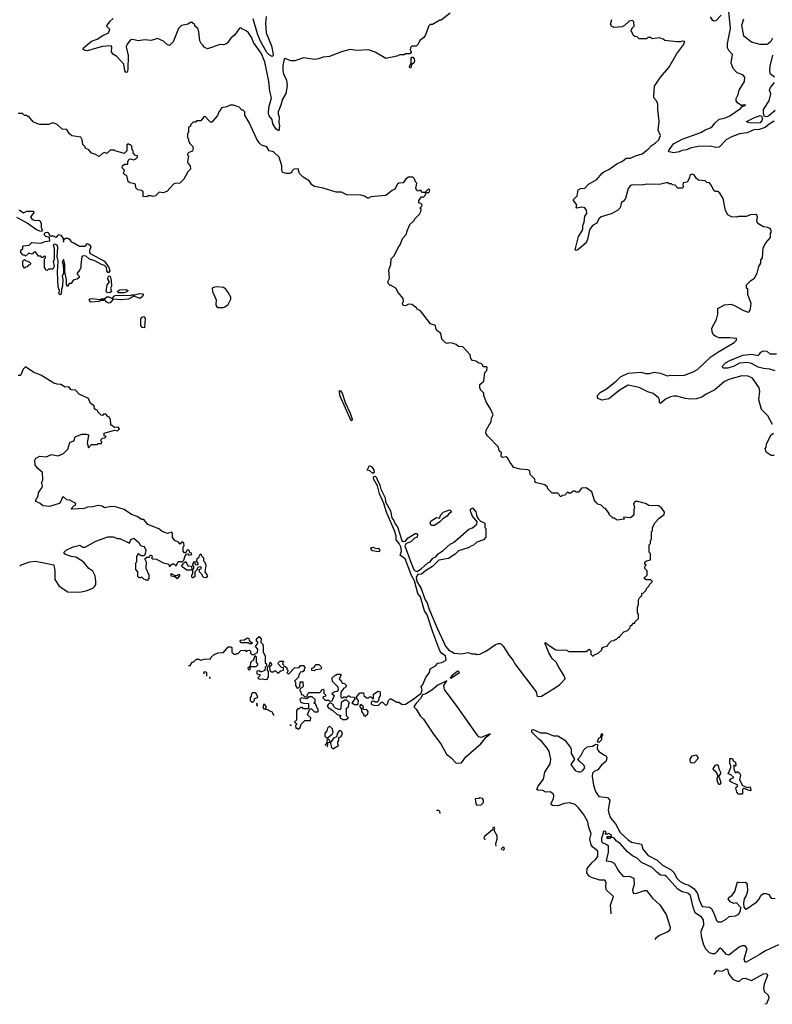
# Model space of a CAD drawing. Extents: x 2348354 to 2479840, y 460476 to 613653.
# Tile 54 of 256: x 2354450 to 2361407, y 514059 to 523156. Entities that reach past the tile are written whole.
import ezdxf

# ---------------------------------------------------------------- set-up
doc = ezdxf.new("R2010")
doc.units = 0

msp = doc.modelspace()

# ---------------------------------------------------------------- linework, layer by layer
at = {"layer": '0CON05XD'}
for points in [[(2358430, 523215), (2358345, 523150), (2358335, 523150), (2358265, 523110), (2358245, 523110), (2358231.7, 523098.3), (2358202.5, 523015), (2358185, 522992.5), (2358147.5, 522962.5), (2358135, 522930), (2358115, 522912.5), (2358075, 522910), (2358061.7, 522898.3), (2358060, 522875), (2358070, 522865), (2358070, 522855), (2358055, 522840), (2358015, 522840), (2358005, 522830), (2357965, 522832.5), (2357935, 522817.5), (2357835, 522797.5), (2357736.7, 522856.7), (2357675, 522877.5), (2357565, 522872.5), (2357505, 522880), (2357425, 522860), (2357315, 522816.2), (2357255, 522810), (2357213.6, 522793.6), (2357175, 522788), (2357075, 522803.3), (2356993.6, 522776.4), (2356955, 522776.2), (2356905, 522797.5), (2356895, 522790), (2356883.6, 522735), (2356882.5, 522685), (2356888.5, 522655), (2356916.2, 522596.2), (2356921.5, 522545), (2356908.9, 522475), (2356878.9, 522421.1), (2356864.5, 522365), (2356838.9, 522305), (2356838.1, 522285), (2356848.1, 522255), (2356845.9, 522205.9), (2356852, 522175), (2356845, 522127.5), (2356822, 522145), (2356790, 522195), (2356783.3, 522235), (2356757.3, 522267.3), (2356749.7, 522289.7), (2356752.9, 522345), (2356776.9, 522435), (2356760.8, 522495), (2356754.1, 522585), (2356716.7, 522765), (2356681.3, 522845), (2356612.5, 522945), (2356595, 522988), (2356565.6, 523035.6), (2356545, 523053.3), (2356505, 523070), (2356495, 523080), (2356481.7, 523078.3), (2356437.5, 523015), (2356402.5, 522985), (2356369.5, 522940.5), (2356355, 522930), (2356335, 522923.8), (2356303.9, 522926.1), (2356185, 522887.5), (2356150, 522905), (2356150, 522915), (2356127, 522937), (2356115, 522960), (2356106.7, 523045), (2356097.5, 523075), (2356070, 523095), (2356068.3, 523108.3), (2356045, 523130), (2356025, 523130), (2356007, 523113), (2355945, 523102.5), (2355917.5, 523075), (2355869.5, 522950.5), (2355835, 522917.5), (2355815, 522922.5), (2355778.3, 522958.3), (2355725, 522981.2), (2355665, 522963.3), (2355605, 522970), (2355545, 522962), (2355495, 522974), (2355475, 522970), (2355445, 522931.2), (2355434.5, 522905), (2355451.4, 522825), (2355451.2, 522695), (2355445, 522670), (2355435, 522667.5), (2355422.3, 522682.3), (2355418, 522705), (2355413.8, 522745), (2355348.8, 522815), (2355315.7, 522835.7), (2355298, 522855), (2355302, 522905), (2355295.8, 522915.8), (2355215, 522906.9), (2355075, 522867.3), (2355052.1, 522872.1), (2355034, 522885), (2355039.2, 522895), (2355115, 522956.4), (2355167.5, 522975), (2355219.6, 523010.4), (2355270, 523035), (2355282.5, 523065), (2355253.3, 523095), (2355285, 523142.5), (2355315, 523166.7)], [(2356728.8, 523185), (2356721.7, 523125), (2356729.7, 523035), (2356779.1, 522915), (2356794.4, 522835), (2356794, 522825), (2356785, 522816), (2356755, 522830.9), (2356735, 522852.7), (2356672.9, 522965), (2356646.9, 523025), (2356607.5, 523165)], [(2359784.3, 521275.7), (2359744.3, 521255.7), (2359716.7, 521215), (2359698.8, 521125), (2359686.7, 521095), (2359610.7, 521029.3), (2359595, 521023.8), (2359585, 521030), (2359615.9, 521154.1), (2359650, 521205), (2359656.7, 521225), (2359656.2, 521255), (2359668, 521285), (2359675, 521340), (2359693.3, 521365), (2359688.8, 521395), (2359675, 521416.7), (2359645, 521423.3), (2359600, 521415), (2359592.5, 521425), (2359600, 521445), (2359570, 521485), (2359570, 521495), (2359601.7, 521528.3), (2359612.5, 521585), (2359635, 521596.7), (2359675, 521600), (2359707.5, 521635), (2359785, 521678.8), (2359830, 521735), (2359849.5, 521750.5), (2359895, 521771.2), (2359970, 521825), (2360021.5, 521848.5), (2360055, 521876.2), (2360095, 521876), (2360141.2, 521898.8), (2360205, 521916.2), (2360259.7, 521960.3), (2360288.3, 521991.7), (2360324.2, 522015.8), (2360358.8, 522045), (2360372, 522085), (2360353.3, 522135), (2360362, 522215), (2360347.5, 522325), (2360347.5, 522375), (2360336.1, 522406.1), (2360313.3, 522435), (2360310.5, 522450.5), (2360317.3, 522542.7), (2360374.5, 522625.5), (2360449.2, 522715), (2360521.7, 522838.3), (2360587.5, 522925), (2360597.5, 522955), (2360575, 522957.5), (2360555, 522950), (2360525, 522950), (2360415, 522962.5), (2360396.7, 522976.7), (2360365, 522987.5), (2360295, 522980), (2360285, 522990), (2360255, 522990), (2360245, 522980), (2360175, 522980), (2360158.3, 522998.3), (2360135, 523000), (2360121.7, 523011.7), (2360110, 523045), (2360100, 523055), (2360110, 523065), (2360110, 523075), (2360130, 523095), (2360127, 523137), (2360115, 523147.5), (2360085, 523142.5), (2360039.3, 523100.7), (2360019.3, 523090.7), (2359945, 523082.5), (2359923.6, 523093.6), (2359912.5, 523115), (2359923.6, 523156.4)], [(2361423.1, 522216.9), (2361378.1, 522191.9), (2361341.4, 522158.6), (2361285, 522142), (2361235, 522137.5), (2361175, 522111.4), (2361105, 522100), (2361025, 522069.2), (2360981.2, 522045), (2360915, 521978), (2360885, 521975.8), (2360833, 521987), (2360725.5, 521984.5), (2360657.4, 521972.6), (2360615, 521954.2), (2360575, 521948.8), (2360545, 521933.8), (2360496.1, 521926.1), (2360454.2, 521934.2), (2360446.7, 521945), (2360495, 522008), (2360575, 522052.2), (2360747.7, 522112.3), (2360785, 522136.9), (2360835, 522157.8), (2360855, 522171.4), (2360875, 522199.2), (2360914.5, 522235.5), (2360965, 522246.7), (2361015, 522268.1), (2361112.5, 522335), (2361125, 522350), (2361160, 522365), (2361155, 522370), (2361135, 522367.5), (2361125, 522360), (2361085, 522387.5), (2361073.3, 522405), (2361073, 522427), (2361092.5, 522465), (2361100, 522505), (2361150, 522585), (2361152.5, 522625), (2361136.1, 522646.1), (2361083.3, 522665), (2361044.3, 522704.3), (2361028, 522755), (2361038.8, 522835), (2361005, 522871.2), (2360992.5, 522895), (2360993.2, 522936.8), (2361020.6, 523075), (2361005, 523230)], [(2360935, 523198.8), (2360885, 523146.7), (2360865, 523143.3), (2360855, 523150), (2360835, 523182.5)], [(2361410, 522985), (2361392.5, 522955), (2361368.3, 522931.7), (2361355, 522926.7), (2361295, 522928), (2361215, 522946.7), (2361145, 523003.3), (2361126.2, 523105), (2361143.8, 523165)], [(2358065, 522710), (2358055, 522710), (2358052.5, 522725), (2358070, 522755), (2358068.3, 522801.7), (2358075, 522810), (2358085, 522810), (2358097.5, 522795), (2358100, 522775), (2358095, 522760), (2358071.7, 522738.3), (2358065, 522710)], [(2361425.8, 522625.8), (2361391.7, 522651.7), (2361384, 522685), (2361387.5, 522725), (2361412.7, 522827.3)], [(2361432.2, 522317.8), (2361375, 522266.9), (2361355, 522258.5), (2361340.3, 522260.3), (2361333.3, 522265), (2361324.2, 522294.2), (2361324.4, 522325), (2361379.5, 522405), (2361392, 522472), (2361382.5, 522505), (2361391.7, 522528.3), (2361428.8, 522575)], [(2358766.7, 519913.3), (2358770, 519945), (2358765, 519950), (2358735, 519950), (2358730, 519965), (2358715, 519980), (2358695, 519982.5), (2358665, 520000), (2358637, 520007), (2358620, 520025), (2358615, 520060), (2358545, 520132.5), (2358505, 520137.5), (2358486.1, 520156.1), (2358448.3, 520168.3), (2358425, 520170), (2358405, 520163.3), (2358385, 520170), (2358353, 520203), (2358347.5, 520245), (2358339.3, 520259.3), (2358307.5, 520285), (2358297.5, 520305), (2358295, 520330), (2358247, 520347), (2358156.4, 520466.4), (2358125, 520482.5), (2358117.5, 520495), (2358073.9, 520523.9), (2358045, 520528), (2358015, 520511.2), (2357996, 520516), (2357990, 520535), (2357996.7, 520555), (2357995, 520580), (2357950, 520635), (2357926.4, 520676.4), (2357885, 520700), (2357875, 520700), (2357860, 520715), (2357853, 520733), (2357867.5, 520765), (2357863.3, 520845), (2357880, 520895), (2357883.8, 520945), (2357912.5, 520975), (2357949.3, 521050.7), (2357967.5, 521075), (2357987.5, 521135), (2358026.1, 521173.9), (2358027.5, 521195), (2358057.5, 521265), (2358093, 521297), (2358105, 521320), (2358145, 521360), (2358157.5, 521385), (2358160, 521405), (2358150, 521415), (2358168.3, 521431.7), (2358170, 521445), (2358158.3, 521458.3), (2358140, 521465), (2358140, 521485), (2358165, 521520), (2358185, 521520), (2358198.3, 521531.7), (2358200, 521545), (2358211.7, 521558.3), (2358235, 521560), (2358240, 521585), (2358225, 521590), (2358195, 521560), (2358175, 521560), (2358155, 521580), (2358131.7, 521571.7), (2358112.5, 521595), (2358120, 521645), (2358108.3, 521658.3), (2358100, 521685), (2358085, 521700), (2358045, 521700), (2358020, 521685), (2357995, 521650), (2357953.3, 521645), (2357941.2, 521635), (2357919.3, 521590.7), (2357891.7, 521578.3), (2357835, 521532.5), (2357695, 521520), (2357675, 521507.5), (2357665, 521507.5), (2357636.4, 521526.4), (2357605, 521533.3), (2357475, 521537.5), (2357425, 521563.3), (2357375, 521563.3), (2357255, 521600), (2357175, 521615.8), (2357150.3, 521630.3), (2357125, 521667.5), (2357070.7, 521700.7), (2357037.5, 521735), (2357025, 521776.7), (2356984.3, 521775.7), (2356966.7, 521755), (2356966.4, 521743.6), (2356946.4, 521733.6), (2356915, 521733.3), (2356883.6, 521743.6), (2356873.9, 521763.9), (2356872, 521805), (2356850, 521885), (2356795, 521933.8), (2356757.5, 521945), (2356735, 521980), (2356685, 521997.5), (2356665, 522017.5), (2356639.3, 522059.3), (2356570, 522205), (2356530, 522275), (2356530, 522305), (2356515, 522320), (2356505, 522320), (2356478.3, 522348.3), (2356425, 522367.5), (2356395, 522367.5), (2356365, 522350), (2356315, 522340), (2356310, 522325), (2356290, 522305), (2356278.3, 522271.7), (2356225, 522210), (2356215, 522210), (2356200.7, 522220.7), (2356165, 522260), (2356151.7, 522258.3), (2356125, 522220), (2356085, 522220), (2356075, 522210), (2356055, 522210), (2356030, 522185), (2356028.3, 522171.7), (2356011.7, 522158.3), (2356010, 522115), (2356000, 522105), (2356000, 522065), (2356010, 522055), (2356010, 522035), (2356020, 522025), (2356020, 522015), (2356047, 521987), (2356052.5, 521965), (2356048.3, 521941.7), (2356015, 521930), (2356000, 521915), (2356000, 521905), (2356010, 521895), (2356000, 521845), (2356005, 521830), (2356026.7, 521805), (2356030, 521775), (2356005, 521750), (2355966.4, 521683.6), (2355930, 521645), (2355885, 521642.5), (2355873.3, 521636.7), (2355810.7, 521569.3), (2355775, 521556.7), (2355738.3, 521561.7), (2355705, 521530), (2355685, 521522.5), (2355665, 521530), (2355635, 521530), (2355625, 521520), (2355591.7, 521521.7), (2355590, 521565), (2355575, 521577.5), (2355543, 521583), (2355531.7, 521591.7), (2355523, 521603), (2355521.7, 521631.7), (2355515, 521640), (2355468.3, 521648.3), (2355451.7, 521661.7), (2355440, 521715), (2355421.7, 521721.7), (2355410, 521735), (2355420, 521765), (2355398.3, 521788.3), (2355400, 521805), (2355418.3, 521821.7), (2355448.3, 521821.7), (2355450, 521845), (2355463, 521867), (2355475, 521870), (2355505, 521862.5), (2355525, 521870), (2355540, 521885), (2355538.3, 521898.3), (2355521.7, 521901.7), (2355500, 521925), (2355500, 521945), (2355490, 521955), (2355487, 521987), (2355475, 522000), (2355465, 522000), (2355455, 522010), (2355441.7, 521998.3), (2355440, 521945), (2355415, 521920), (2355333, 521943), (2355325, 521950), (2355285, 521950), (2355255, 521920), (2355235, 521927.5), (2355215, 521920), (2355185, 521892.5), (2355151.7, 521911.7), (2355113, 521923), (2355090, 521955), (2355060, 521965), (2355048.3, 521988.3), (2355033, 522003), (2355027, 522047), (2355015, 522070), (2354933, 522083), (2354910.7, 522100.7), (2354885, 522140), (2354843, 522143), (2354795, 522187.5), (2354775, 522197.5), (2354755, 522202.5), (2354715, 522187.5), (2354637, 522187), (2354615, 522192.5), (2354573.6, 522213.6), (2354535, 522260), (2354525, 522260), (2354515, 522270), (2354495, 522270), (2354475, 522290), (2354435, 522290)], [(2361209.4, 522199.4), (2361180, 522205), (2361170, 522215), (2361235, 522250.6), (2361295, 522270), (2361306, 522266), (2361316, 522246), (2361311.5, 522225), (2361295, 522203.8), (2361209.4, 522199.4)], [(2361410, 519415), (2361365.7, 519495.7), (2361308, 519555), (2361283.3, 519645), (2361292, 519725), (2361286.2, 519755), (2361222.5, 519845), (2361185, 519863.3), (2361125, 519866.2), (2361015, 519834), (2360965, 519812), (2360874.4, 519735.6), (2360795, 519696.2), (2360755, 519668.8), (2360705.9, 519654.1), (2360655, 519650), (2360605, 519656), (2360525, 519677.5), (2360492.7, 519677.3), (2360465, 519672), (2360418.8, 519651.2), (2360375, 519610), (2360365, 519620), (2360363.3, 519645), (2360355, 519662.5), (2360305, 519702.5), (2360255, 519717.5), (2360177, 519757), (2360075, 519779.2), (2360000, 519735), (2359895, 519654.4), (2359835, 519641.4), (2359795.7, 519655.7), (2359790, 519665), (2359791.4, 519685), (2359815, 519711.4), (2359875, 519746), (2359965, 519816.2), (2360002.7, 519857.3), (2360075, 519888.8), (2360195, 519900), (2360235, 519886.7), (2360275, 519887.5), (2360315, 519900), (2360375, 519890), (2360435, 519866.7), (2360465, 519871.2), (2360515, 519867.5), (2360595, 519872.9), (2360675, 519901.9), (2360716.2, 519923.8), (2360839.7, 520040.3), (2360904.5, 520085.5), (2361055, 520173.3), (2361077.5, 520195), (2361075, 520210), (2361015, 520217.5), (2360915, 520216.7), (2360885, 520227.5), (2360862.5, 520245), (2360850.7, 520270.7), (2360847.5, 520305), (2360892.5, 520385), (2360902.5, 520435), (2360903, 520487), (2360965, 520522.5), (2361025, 520527.5), (2361065, 520512.5), (2361135, 520473.3), (2361185, 520453.3), (2361193, 520457), (2361206.7, 520485), (2361213, 520533), (2361181.7, 520618.3), (2361180, 520665), (2361170, 520675), (2361170, 520705), (2361210, 520745), (2361243, 520767), (2361267.5, 520815), (2361283, 520877), (2361300, 520905), (2361302.5, 520935), (2361317.5, 520955), (2361323, 521047), (2361347.5, 521095), (2361390, 521145), (2361390, 521185), (2361400, 521195), (2361390, 521225), (2361367, 521237), (2361325, 521242.5), (2361273.6, 521273.6), (2361262.5, 521295), (2361270, 521335), (2361265, 521350), (2361255, 521357.5), (2361205, 521352.5), (2361165, 521336.7), (2361095, 521336.7), (2361075, 521331.2), (2361030, 521335), (2360995, 521353.3), (2360973.9, 521393.9), (2360953.3, 521505), (2360923, 521553), (2360905, 521567.5), (2360878.3, 521568.3), (2360867, 521577), (2360848.3, 521618.3), (2360825, 521650), (2360803, 521653), (2360785, 521667.5), (2360725, 521672.5), (2360701.7, 521691.7), (2360685, 521722.5), (2360665, 521728.8), (2360645, 521720), (2360642.5, 521695), (2360620, 521655), (2360581.7, 521648.3), (2360580, 521625), (2360590, 521615), (2360575, 521600), (2360535, 521600), (2360508.3, 521628.3), (2360485, 521630), (2360475, 521640), (2360455, 521640), (2360445, 521650), (2360425, 521650), (2360365, 521632.5), (2360245, 521636.2), (2360205, 521626.7), (2360115, 521630), (2360095, 521622.5), (2360073.6, 521596.4), (2360050, 521505), (2360031.4, 521478.6), (2360011.2, 521465), (2360004.1, 521425.9), (2359996.7, 521415), (2359975, 521393.8), (2359916.9, 521363.1), (2359825, 521333.8), (2359804.5, 521315.5), (2359784.3, 521275.7)], [(2354445, 521400), (2354485, 521370), (2354515, 521387.5), (2354578.3, 521388.3), (2354580, 521375), (2354570, 521355), (2354550, 521335), (2354565, 521310), (2354595, 521300), (2354625, 521302.5), (2354636.4, 521296.4), (2354650, 521275), (2354647.5, 521235), (2354660, 521205), (2354645, 521197.5), (2354604.2, 521214.2), (2354520, 521275), (2354425, 521328.8)], [(2354825, 520612.5), (2354813.3, 520625), (2354817.5, 520655), (2354806.1, 520686.1), (2354800, 520825), (2354806.7, 520925), (2354796.7, 520965), (2354803.3, 521055), (2354795, 521072.5), (2354775, 521082.5), (2354760, 521075), (2354770, 521045), (2354770, 520935), (2354760, 520925), (2354770, 520875), (2354755, 520850), (2354715, 520850), (2354705, 520840), (2354691.7, 520841.7), (2354690, 520855), (2354680, 520865), (2354680, 520945), (2354690, 520955), (2354688.3, 520968.3), (2354675, 520970), (2354665, 520960), (2354655, 520960), (2354645, 520970), (2354625, 520970), (2354595, 521010), (2354581.7, 521008.3), (2354565, 520990), (2354535, 521000), (2354505, 520970), (2354495, 520980), (2354481.7, 520981.7), (2354460, 521005), (2354460, 521025), (2354478.3, 521041.7), (2354480, 521065), (2354485, 521067.5), (2354537.5, 521072.5), (2354563.6, 521096.4), (2354645, 521092.5), (2354685, 521107.5), (2354728.3, 521111.7), (2354725, 521140), (2354717.5, 521147.5), (2354691.7, 521151.7), (2354680, 521165), (2354680, 521180), (2354689.3, 521190.7), (2354705, 521193.3), (2354715, 521187.5), (2354727.5, 521157.5), (2354758.3, 521158.3), (2354785, 521147.5), (2354800, 521155), (2354805, 521170), (2354830, 521165), (2354852.5, 521135), (2354855, 521100), (2354861.7, 521128.3), (2354873.6, 521136.4), (2354895, 521136.7), (2354909.3, 521129.3), (2354925, 521102.5), (2354945, 521097.5), (2355003.6, 521063.6), (2355055, 521062.5), (2355078.3, 521088.3), (2355096.4, 521076.4), (2355107, 521057), (2355096.1, 521023.9), (2355096, 521005), (2355102.5, 520995), (2355235.5, 520925.5), (2355275.5, 520865.5), (2355284.4, 520835), (2355275, 520819.2), (2355265, 520819.2), (2355254.4, 520835), (2355254, 520865), (2355235.5, 520885.5), (2355205, 520895.6), (2355145, 520928.9), (2355094.6, 520944.6), (2355065, 520970.6), (2355032.5, 520975), (2355023.8, 520965), (2355014, 520895), (2355016.2, 520865), (2355006.1, 520843.9), (2354980, 520815), (2354980, 520805), (2355000, 520785), (2355000, 520775), (2354981.7, 520758.3), (2354945, 520750), (2354925, 520720), (2354915, 520720), (2354901.7, 520708.3), (2354895, 520690), (2354882.5, 520705), (2354881.7, 520751.7), (2354867.5, 520825), (2354866.4, 520893.6), (2354855, 520940), (2354843.8, 520915), (2354851.2, 520895), (2354854, 520835), (2354854, 520815), (2354843.8, 520785), (2354850, 520755), (2354846.2, 520695), (2354836.7, 520665), (2354835, 520620), (2354825, 520612.5)], [(2354495, 520860), (2354480, 520885), (2354480, 520925), (2354495, 520940), (2354505, 520930), (2354538.3, 520918.3), (2354550, 520905), (2354548.3, 520891.7), (2354531.7, 520888.3), (2354518.3, 520871.7), (2354505, 520870), (2354495, 520860)], [(2355262.5, 520632.5), (2355248.8, 520645), (2355258.6, 520705), (2355278.8, 520735), (2355262.9, 520765), (2355275, 520788), (2355287.5, 520785), (2355297.1, 520745), (2355299.2, 520695), (2355290.8, 520675), (2355298, 520645), (2355285, 520634), (2355262.5, 520632.5)], [(2356335, 520497.5), (2356345, 520502.5), (2356377.5, 520525), (2356402.5, 520575), (2356401.7, 520591.7), (2356376.1, 520636.1), (2356355, 520667.5), (2356335, 520681.2), (2356275, 520688.1), (2356250, 520685), (2356230, 520675), (2356232.5, 520645), (2356266.4, 520566.4), (2356263.3, 520525), (2356270, 520505), (2356285, 520497.5), (2356335, 520497.5)], [(2355275, 520537.5), (2355256.4, 520546.4), (2355235, 520570), (2355225, 520560), (2355195, 520560), (2355185, 520552.5), (2355107, 520547), (2355093.3, 520565), (2355102.5, 520577.5), (2355115, 520581.2), (2355195, 520570), (2355205, 520577.5), (2355231.7, 520578.3), (2355255, 520596.7), (2355275, 520596.2), (2355305, 520580), (2355325, 520603.8), (2355340.5, 520609.5), (2355475, 520606.7), (2355485, 520612.5), (2355515, 520612.5), (2355555, 520626.9), (2355584.3, 520624.3), (2355592.5, 520615), (2355585, 520598), (2355565, 520581.2), (2355505, 520600), (2355456.1, 520573.9), (2355385, 520567.5), (2355315, 520572.5), (2355285, 520540), (2355275, 520537.5)], [(2355363.6, 520633.6), (2355352.5, 520645), (2355375, 520660.8), (2355435, 520662), (2355450, 520655), (2355447.5, 520645), (2355415, 520633.8), (2355363.6, 520633.6)], [(2355605, 520308.8), (2355581.7, 520311.7), (2355569.3, 520329.3), (2355569.5, 520390.5), (2355576, 520404), (2355595, 520412.5), (2355605, 520410), (2355610, 520395), (2355605, 520308.8)], [(2361435, 519910.8), (2361385, 519928), (2361325, 519933.2), (2361275, 519946.7), (2361215, 519980.9), (2361175, 519989.4), (2361105, 519981.8), (2361055.7, 519955), (2360995, 519935.3), (2360955.7, 519935.7), (2360946.2, 519945), (2360947.5, 519955), (2360975, 519984.4), (2361015, 520007.9), (2361134.2, 520055.8), (2361215, 520064.5), (2361275, 520053.3), (2361290, 520065), (2361300, 520085), (2361325.8, 520095.8), (2361355, 520094), (2361385, 520068.8), (2361445, 520069.4)], [(2354451.1, 518106.1), (2354465, 518120), (2354545, 518146.7), (2354595, 518152), (2354765, 518120), (2354775.6, 518065), (2354776, 517985), (2354815, 517923.3), (2354895, 517870), (2355005, 517866.7), (2355075, 517881.2), (2355125, 517903.3), (2355145, 517922.5), (2355153, 517937), (2355153, 517967), (2355146.4, 518016.4), (2355125, 518060), (2355090, 518085), (2355050, 518135), (2355025, 518157.5), (2354969.5, 518189.5), (2354925, 518196.7), (2354873.9, 518213.9), (2354862.5, 518225), (2354862.5, 518235), (2354880, 518255), (2354945, 518286.7), (2355005, 518302.5), (2355035, 518282.5), (2355055, 518283.3), (2355155, 518337.5), (2355265, 518377.5), (2355315, 518377.5), (2355353.6, 518363.6), (2355375, 518362.5), (2355465, 518320), (2355477.5, 518355), (2355505, 518366.2), (2355552, 518325), (2355568.3, 518298.3), (2355597.5, 518287.5), (2355607.3, 518277.3), (2355615.9, 518254.1), (2355607, 518213), (2355598.3, 518201.7), (2355573, 518203), (2355545, 518220), (2355530, 518195), (2355530, 518145), (2355520, 518135), (2355520, 518075), (2355540, 518055), (2355540, 518015), (2355553, 518003), (2355567, 518003), (2355575, 518010), (2355595, 517990), (2355625, 517977.5), (2355635, 517977.5), (2355647.7, 517992.3), (2355646.2, 518025), (2355620, 518085), (2355621.2, 518145), (2355607.5, 518175), (2355625, 518190), (2355648.3, 518191.7), (2355655, 518207.5), (2355665, 518210), (2355675, 518200), (2355677, 518193), (2355670, 518185), (2355680, 518175), (2355715, 518172.5), (2355775, 518137.5), (2355818.8, 518128.8), (2355832.5, 518115), (2355835, 518100), (2355850.7, 518119.3), (2355865, 518130), (2355875, 518130), (2355895, 518110), (2355915, 518150), (2355955, 518150), (2355968.3, 518161.7), (2355978.3, 518201.7), (2355991.7, 518218.3), (2356005, 518220), (2356015, 518210), (2356040, 518215), (2356038.3, 518228.3), (2356021.7, 518231.7), (2356020, 518245), (2356005, 518260), (2355991.7, 518248.3), (2355985, 518230), (2355975, 518230), (2355960, 518245), (2355960, 518285), (2355970, 518295), (2355968.3, 518318.3), (2355955, 518330), (2355945, 518330), (2355935, 518310), (2355918.3, 518328.3), (2355883.3, 518343.3), (2355863, 518373), (2355862.5, 518405), (2355855, 518420), (2355815, 518407.5), (2355766.1, 518426.1), (2355735, 518453.3), (2355635, 518493.3), (2355597.5, 518537.5), (2355575, 518537.5), (2355536.1, 518566.1), (2355484.1, 518584.1), (2355415, 518630), (2355336.4, 518656.4), (2355295, 518657.5), (2355235, 518646.7), (2355212.8, 518662.8), (2355175, 518669.1), (2355125, 518653.8), (2355078.2, 518651.8), (2355045, 518641.1), (2354935, 518632.5), (2354930, 518635), (2354935, 518650), (2354950, 518665), (2354965, 518670), (2354970, 518685), (2354915, 518717.5), (2354885, 518720), (2354855, 518748.8), (2354845, 518743.3), (2354828.3, 518701.7), (2354815, 518686.7), (2354725, 518657.5), (2354663, 518663), (2354640, 518685), (2354603.6, 518703.6), (2354597.5, 518715), (2354621.7, 518758.3), (2354622.5, 518785), (2354639.3, 518810.7), (2354657.5, 518835), (2354660, 518855), (2354652.5, 518875), (2354662.5, 518905), (2354661.7, 518971.7), (2354613.6, 519013.6), (2354593, 519043), (2354590, 519085), (2354600, 519105), (2354635, 519122.5), (2354695, 519117.5), (2354745, 519137.5), (2354805, 519127.5), (2354855, 519147.5), (2354895, 519187.5), (2354915, 519250), (2354950, 519265), (2354957, 519273), (2354960, 519295), (2354970, 519305), (2355024.5, 519325.5), (2355067.3, 519327.3), (2355080, 519325), (2355087.5, 519315), (2355072.5, 519245), (2355085, 519200), (2355115, 519230), (2355165, 519230), (2355175, 519240), (2355205, 519240), (2355210, 519255), (2355200, 519265), (2355201.7, 519278.3), (2355215, 519290), (2355238.3, 519291.7), (2355250, 519305), (2355231.7, 519311.7), (2355230, 519335), (2355325, 519363.3), (2355355, 519358), (2355371.2, 519375), (2355360, 519390), (2355325, 519387.5), (2355291.7, 519411.7), (2355290, 519465), (2355280, 519475), (2355280, 519485), (2355265, 519490), (2355245, 519510), (2355225, 519510), (2355215, 519500), (2355201.7, 519501.7), (2355171.7, 519531.7), (2355168.3, 519548.3), (2355155, 519550), (2355141.7, 519561.7), (2355138.3, 519588.3), (2355105, 519610), (2355086.1, 519656.1), (2355000, 519695), (2354965, 519732.5), (2354925, 519737.5), (2354905, 519762.5), (2354870.7, 519760.7), (2354830, 519785), (2354797, 519787), (2354765, 519797.5), (2354645, 519872.5), (2354580, 519895), (2354505, 519950), (2354481.7, 519928.3), (2354465, 519880), (2354455, 519870), (2354435, 519870)], [(2356555, 517327.5), (2356575, 517330), (2356590, 517315), (2356580, 517305), (2356595, 517290), (2356615, 517290), (2356649.3, 517310.7), (2356651.7, 517341.7), (2356630, 517365), (2356650, 517395), (2356650, 517405), (2356640, 517415), (2356640, 517435), (2356665, 517456.7), (2356682.5, 517435), (2356680, 517405), (2356695, 517390), (2356700, 517375), (2356700, 517315), (2356720, 517275), (2356720, 517215), (2356730, 517205), (2356730, 517185), (2356720, 517175), (2356717, 517143), (2356685, 517130), (2356675, 517130), (2356665, 517140), (2356641.7, 517138.3), (2356641.7, 517111.7), (2356670, 517105), (2356670, 517095), (2356650, 517075), (2356663, 517063), (2356695, 517066.7), (2356715, 517060), (2356738.3, 517061.7), (2356750, 517085), (2356750, 517135), (2356740, 517145), (2356740, 517175), (2356758.3, 517191.7), (2356765, 517220), (2356780, 517195), (2356760, 517175), (2356761.7, 517141.7), (2356775, 517130), (2356795, 517130), (2356805, 517140), (2356815, 517140), (2356835, 517120), (2356865, 517140), (2356890, 517145), (2356888.3, 517168.3), (2356871.7, 517171.7), (2356840, 517205), (2356841.7, 517218.3), (2356855, 517230), (2356888.3, 517228.3), (2356880, 517205), (2356890, 517195), (2356891.7, 517181.7), (2356905, 517180), (2356918.3, 517168.3), (2356920, 517155), (2356930, 517145), (2356930, 517135), (2356920, 517125), (2356935, 517110), (2356991.7, 517168.3), (2357035, 517170), (2357045, 517190), (2357075, 517190), (2357090, 517165), (2357080, 517155), (2357080, 517140), (2357065, 517130), (2357041.7, 517128.3), (2357040, 517115), (2357030, 517105), (2357028.3, 517081.7), (2356990, 517045), (2357000, 517035), (2357000, 517005), (2357015, 516980), (2357028.3, 516981.7), (2357040, 516995), (2357041.7, 517038.3), (2357068.3, 517038.3), (2357070, 516995), (2357058.3, 516981.7), (2357041.7, 516978.3), (2357040, 516955), (2357050, 516945), (2357051.7, 516921.7), (2357068.3, 516918.3), (2357085, 516900), (2357108.3, 516901.7), (2357110, 516925), (2357125, 516940), (2357225, 516940), (2357238.3, 516951.7), (2357241.7, 516968.3), (2357255, 516970), (2357260, 516965), (2357260, 516935), (2357278.3, 516918.3), (2357280, 516905), (2357255, 516900), (2357251.7, 516891.7), (2357275, 516870), (2357305, 516870), (2357315, 516860), (2357338.3, 516861.7), (2357350, 516895), (2357360, 516905), (2357341.7, 516921.7), (2357340, 516935), (2357365, 516950), (2357387, 516953), (2357397.5, 516965), (2357395, 516990), (2357343, 517043), (2357340, 517075), (2357365, 517100), (2357375, 517100), (2357385, 517110), (2357418.3, 517108.3), (2357420, 517095), (2357415, 517090), (2357401.7, 517061.7), (2357420, 517055), (2357430, 517025), (2357451.7, 517021.7), (2357470, 517005), (2357458.3, 516981.7), (2357445, 516980), (2357418.3, 516941.7), (2357420, 516895), (2357435, 516890), (2357445, 516900), (2357455, 516900), (2357465, 516890), (2357485, 516910), (2357495, 516910), (2357505, 516900), (2357537.5, 516897.5), (2357550, 516885), (2357520, 516845), (2357545, 516830), (2357575, 516830), (2357580, 516835), (2357582.5, 516865), (2357560, 516895), (2357593, 516937), (2357628.3, 516938.3), (2357631.7, 516911.7), (2357655, 516890), (2357675, 516890), (2357685, 516900), (2357695, 516900), (2357715, 516880), (2357720, 516885), (2357720, 516925), (2357765, 516952.5), (2357778.3, 516948.3), (2357782.5, 516935), (2357781.7, 516908.3), (2357770, 516895), (2357770, 516875), (2357755, 516850), (2357735, 516850), (2357725, 516860), (2357701.7, 516858.3), (2357700, 516835), (2357705, 516830), (2357725, 516822.5), (2357765, 516820), (2357795, 516850), (2357805, 516850), (2357835, 516820), (2357850, 516835), (2357860, 516865), (2357875, 516880), (2357885, 516880), (2357935, 516850), (2357955, 516850), (2357985, 516830), (2358015, 516831.2), (2358085.4, 516874.6), (2358160, 516935), (2358170, 516965), (2358162.5, 516995), (2358177, 517013), (2358205, 517080), (2358237.5, 517125), (2358245, 517160), (2358293, 517187), (2358315, 517210), (2358351.7, 517218.3), (2358391.7, 517238.3), (2358385, 517279.2), (2358351.6, 517301.6), (2358334.7, 517324.7), (2358268.3, 517498.3), (2358217.3, 517657.3), (2358192.3, 517695), (2358155.5, 517825), (2358131.2, 517855), (2358100.9, 517970.9), (2358071.2, 518021.2), (2358012.5, 518175), (2357967.7, 518207.7), (2357977.9, 518245), (2357974.6, 518285), (2357957.4, 518317.4), (2357929.5, 518349.5), (2357930.4, 518385), (2357918.5, 518428.5), (2357840.5, 518605), (2357815.8, 518685.8), (2357776.7, 518775), (2357757.9, 518847.9), (2357720.6, 518915), (2357724.5, 518935.5), (2357735, 518940), (2357747.5, 518927.5), (2357755, 518906.7), (2357779.2, 518855), (2357787.5, 518817.5), (2357828.3, 518738.3), (2357831.4, 518701.4), (2357877.6, 518617.6), (2357889.4, 518555), (2357907.9, 518527.9), (2357920, 518495), (2357941.9, 518471.9), (2357982.5, 518345), (2357995, 518336), (2358015, 518338.8), (2358040.5, 518369.5), (2358105, 518408), (2358117.5, 518407.5), (2358128, 518398), (2358123.3, 518375), (2358095, 518361.2), (2358066.8, 518333.2), (2358024, 518316), (2358010.6, 518295), (2358068.5, 518135), (2358093.6, 518075), (2358105, 518062.9), (2358125, 518058), (2358165, 518086), (2358222.1, 518137.9), (2358245, 518146.7), (2358270, 518180), (2358295.6, 518194.4), (2358318.6, 518221.4), (2358365, 518250.8), (2358430.3, 518309.7), (2358460, 518325), (2358500.6, 518359.4), (2358602.3, 518447.7), (2358635, 518460), (2358675.8, 518495), (2358678, 518518), (2358635, 518567.5), (2358616.7, 518615), (2358617.5, 518635), (2358635, 518647.5), (2358667.7, 518607.7), (2358676.7, 518565), (2358692, 518542), (2358707.5, 518525), (2358750, 518505), (2358750, 518465), (2358760, 518455), (2358760, 518375), (2358738.3, 518351.7), (2358675, 518327.5), (2358645, 518300), (2358615, 518290), (2358605, 518280), (2358505, 518247.5), (2358475, 518217.5), (2358415, 518177.5), (2358325, 518162.5), (2358265, 518102.5), (2358202.5, 518065), (2358165, 518033.3), (2358131.2, 518028.8), (2358114.2, 518005), (2358122.5, 517965), (2358156.7, 517906.7), (2358199.5, 517795), (2358217.9, 517767.9), (2358230.9, 517715), (2358308.8, 517535), (2358385, 517369.5), (2358413.8, 517335), (2358465, 517302.9), (2358535, 517297.5), (2358595, 517310), (2358625, 517297.5), (2358665, 517296.7), (2358675, 517290), (2358703.9, 517293.9), (2358765, 517326), (2358847.6, 517382.4), (2358875, 517392.9), (2358895, 517392.5), (2358918, 517368), (2358975, 517280.8), (2359013.1, 517235), (2359027.8, 517205), (2359222.9, 516945), (2359235, 516902), (2359275, 516907.5), (2359395, 516978.8), (2359443.1, 517015), (2359492.5, 517065), (2359483.6, 517093.6), (2359434.1, 517174.1), (2359408.8, 517218.8), (2359373.3, 517255), (2359341.2, 517305), (2359305, 517400), (2359315, 517400), (2359343.8, 517373.8), (2359407, 517333), (2359505, 517330), (2359525, 517317.5), (2359635, 517317.5), (2359685, 517320), (2359715, 517340), (2359730, 517325), (2359730, 517295), (2359745, 517280), (2359755, 517280), (2359765, 517290), (2359795, 517300), (2359830, 517335), (2359831.7, 517348.3), (2359845, 517360), (2359885, 517370), (2359890, 517385), (2359921.7, 517418.3), (2359945, 517420), (2359955, 517430), (2359965, 517430), (2359985, 517450), (2359995, 517450), (2360000, 517465), (2360035, 517500), (2360068.3, 517511.7), (2360090, 517535), (2360095, 517560), (2360105, 517560), (2360125, 517580), (2360135, 517580), (2360140, 517595), (2360170, 517625), (2360170, 517665), (2360160, 517675), (2360160, 517725), (2360170, 517755), (2360170, 517795), (2360180, 517815), (2360200, 517835), (2360200, 517855), (2360215, 517860), (2360240, 517885), (2360245, 517900), (2360270, 517925), (2360271.7, 517938.3), (2360300, 517965), (2360285, 517980), (2360245, 517980), (2360220, 517995), (2360250, 518025), (2360250, 518065), (2360230, 518085), (2360230, 518105), (2360240, 518115), (2360230, 518125), (2360230, 518145), (2360243, 518157), (2360280, 518165), (2360280, 518225), (2360270, 518235), (2360270, 518305), (2360280, 518315), (2360280, 518345), (2360290, 518355), (2360290, 518425), (2360300, 518435), (2360300, 518465), (2360325, 518510), (2360360, 518550), (2360407.5, 518585), (2360410, 518605), (2360383.3, 518645), (2360355, 518664.2), (2360265, 518666.7), (2360235.8, 518685.8), (2360165, 518706), (2360140, 518705), (2360123.6, 518686.4), (2360132.5, 518645), (2360127.5, 518635), (2360126.7, 518585), (2360115, 518567.5), (2360095, 518552.5), (2360035, 518560), (2360030, 518555), (2360040, 518545), (2360035, 518540), (2359973, 518533), (2359945, 518550), (2359935, 518550), (2359900, 518585), (2359900, 518595), (2359865, 518640), (2359851.7, 518641.7), (2359825, 518670), (2359795, 518680), (2359781.7, 518691.7), (2359762.5, 518715), (2359740, 518795), (2359685, 518830), (2359643, 518827), (2359615, 518790), (2359595, 518790), (2359585, 518800), (2359565, 518800), (2359545, 518780), (2359525, 518780), (2359515, 518790), (2359488.3, 518761.7), (2359465, 518760), (2359455, 518750), (2359445, 518750), (2359438.3, 518768.3), (2359425, 518780), (2359371.7, 518781.7), (2359331.7, 518821.7), (2359328.3, 518838.3), (2359305, 518860), (2359215, 518880), (2359211.7, 518911.7), (2359170, 518955), (2359165, 518987.5), (2359146.4, 518996.4), (2359075, 519003.3), (2359017.5, 519017.5), (2358982.5, 519065), (2358959.3, 519109.3), (2358945, 519117.5), (2358915, 519112.5), (2358905, 519117.5), (2358900, 519125), (2358902.5, 519155), (2358883, 519173), (2358877, 519207), (2358775, 519310), (2358760, 519335), (2358762.5, 519365), (2358807.5, 519445), (2358810, 519475), (2358827.5, 519505), (2358806.7, 519555), (2358763.3, 519625), (2358740, 519685), (2358740, 519705), (2358711.7, 519731.7), (2358703.9, 519753.9), (2358703.6, 519786.4), (2358740, 519815), (2358750, 519895), (2358766.7, 519913.3)], [(2357515, 519450.8), (2357409.3, 519685), (2357405, 519730), (2357415, 519727.5), (2357429.6, 519705), (2357458.9, 519618.9), (2357505, 519520), (2357522.5, 519465), (2357523.3, 519455), (2357515, 519450.8)], [(2361425, 519130), (2361395, 519130), (2361351.7, 519161.7), (2361340, 519195), (2361350, 519205), (2361353, 519237), (2361395, 519320), (2361417.5, 519335)], [(2357715, 518964.2), (2357687.8, 518987.8), (2357663.3, 518995), (2357683.6, 519036.4), (2357705, 519026.2), (2357722.5, 518995), (2357726.9, 518973.1), (2357715, 518964.2)], [(2358285, 518483.3), (2358253.8, 518483.8), (2358245.8, 518505), (2358252.7, 518527.3), (2358303.6, 518556.4), (2358335, 518550), (2358340.8, 518579.2), (2358365, 518606.7), (2358425, 518627.5), (2358440, 518615), (2358440, 518605), (2358415, 518587.5), (2358402, 518568), (2358360, 518545), (2358333.3, 518516.7), (2358285, 518483.3)], [(2357765, 518238), (2357715, 518247.5), (2357703.4, 518253.4), (2357696.2, 518275), (2357715, 518281.9), (2357745, 518270), (2357765, 518272), (2357775.6, 518265.6), (2357775, 518243.8), (2357765, 518238)], [(2356035, 518070), (2355995, 518070), (2355951.7, 518101.7), (2355950, 518115), (2355960, 518125), (2355961.7, 518138.3), (2355975, 518140), (2355985, 518150), (2356005, 518110), (2356038.3, 518108.3), (2356040, 518075), (2356035, 518070)], [(2356175, 518000), (2356151.7, 518001.7), (2356140, 518015), (2356140, 518025), (2356113.3, 518053.3), (2356110, 518075), (2356130, 518085), (2356125, 518100), (2356101.7, 518098.3), (2356090, 518085), (2356090, 518075), (2356070, 518055), (2356068.3, 518011.7), (2356055, 518000), (2356045, 518000), (2356040, 518015), (2356040, 518025), (2356050, 518035), (2356050, 518075), (2356060, 518085), (2356060, 518105), (2356050, 518115), (2356050, 518125), (2356065, 518150), (2356071.7, 518121.7), (2356095, 518120), (2356100, 518125), (2356100, 518135), (2356080, 518155), (2356090, 518165), (2356091.7, 518178.3), (2356108.3, 518191.7), (2356111.7, 518208.3), (2356125, 518220), (2356131.7, 518201.7), (2356150, 518185), (2356150, 518155), (2356160, 518145), (2356170, 518115), (2356160, 518055), (2356186.4, 518016.4), (2356175, 518000)], [(2355905, 517990), (2355885, 518010), (2355850, 518015), (2355851.7, 518038.3), (2355885, 518020), (2355905, 518020), (2355915, 518030), (2355925, 518030), (2355930, 518025), (2355905, 517990)], [(2356595, 517390), (2356575, 517390), (2356565, 517400), (2356495, 517397.5), (2356487.5, 517415), (2356495, 517422.5), (2356525, 517427.5), (2356556.2, 517446.2), (2356568.3, 517438.3), (2356571.7, 517421.7), (2356598.3, 517398.3), (2356595, 517390)], [(2356011.9, 517189.1), (2356025, 517190), (2356045, 517220), (2356055, 517220), (2356083, 517247), (2356105, 517247.5), (2356125, 517237.5), (2356155, 517246.7), (2356215, 517250), (2356220, 517265), (2356248.3, 517291.7), (2356285, 517307.5), (2356335, 517310), (2356378.3, 517361.7), (2356401.7, 517361.7), (2356410, 517355), (2356411.7, 517311.7), (2356433, 517293), (2356445, 517290), (2356455, 517300), (2356468.3, 517301.7), (2356493, 517327), (2356535, 517330), (2356545, 517320), (2356555, 517327.5)], [(2356575, 517150), (2356580, 517155), (2356580, 517180), (2356635, 517180), (2356650, 517195), (2356650, 517205), (2356640, 517215), (2356640, 517265), (2356625, 517280), (2356608.3, 517231.7), (2356595, 517230), (2356583, 517217), (2356580, 517180), (2356560, 517165), (2356561.7, 517151.7), (2356575, 517150)], [(2357175, 517140), (2357151.7, 517141.7), (2357150, 517165), (2357168.3, 517171.7), (2357191.7, 517198.3), (2357215, 517197.5), (2357238.3, 517178.3), (2357240, 517165), (2357230, 517155), (2357185, 517150), (2357175, 517140)], [(2356181.4, 517089.5), (2356180, 517125), (2356155, 517130), (2356148, 517109.1)], [(2356214.7, 517069.9), (2356207, 517077), (2356200.6, 517078.2)], [(2358485, 516287.5), (2358535, 516290), (2358573.8, 516345), (2358714, 516465), (2358762, 516528), (2358797.5, 516557.5), (2358715, 516525.6), (2358695, 516531.9), (2358678, 516548), (2358495, 516810), (2358376.9, 516966.9), (2358370.8, 517005), (2358398.3, 517048.3), (2358315, 517007.1), (2358258.9, 516961.1), (2358205, 516926.5), (2358172, 516918), (2358155.5, 516885), (2358117.1, 516845), (2358097.5, 516815), (2358097.5, 516805), (2358116.1, 516786.1), (2358152.5, 516725), (2358183.6, 516693.6), (2358218.3, 516638.3), (2358273.9, 516553.9), (2358343.3, 516465), (2358395, 516370), (2358435, 516340), (2358485, 516287.5)], [(2358435, 517072.5), (2358516.7, 517125), (2358505, 517136.7), (2358495, 517133.8), (2358446.2, 517095), (2358430, 517075), (2358435, 517072.5)], [(2356605, 516850), (2356620, 516865), (2356620, 516885), (2356650, 516895), (2356638.3, 516928.3), (2356625, 516937.5), (2356602.5, 516937.5), (2356591.7, 516928.3), (2356590, 516905), (2356580, 516895), (2356580, 516865), (2356595, 516850), (2356605, 516850)], [(2357025, 516600), (2357038.3, 516611.7), (2357051.7, 516648.3), (2357085, 516680), (2357138.3, 516681.7), (2357140, 516705), (2357110, 516735), (2357131.7, 516788.3), (2357148.3, 516788.3), (2357175, 516760), (2357205, 516760), (2357210, 516765), (2357210, 516785), (2357200, 516795), (2357188.3, 516828.3), (2357170, 516845), (2357180, 516855), (2357180, 516875), (2357155, 516900), (2357125, 516900), (2357105, 516880), (2357055, 516890), (2357040, 516875), (2357045, 516850), (2357075, 516840), (2357118.3, 516838.3), (2357120, 516795), (2357115, 516790), (2357075, 516790), (2357065, 516800), (2357045, 516800), (2357035, 516790), (2357021.7, 516788.3), (2357010, 516775), (2357010, 516685), (2356990, 516665), (2357010, 516655), (2357010, 516645), (2357000, 516635), (2357001.7, 516611.7), (2357015, 516610), (2357025, 516600)], [(2357465, 516690), (2357490, 516705), (2357470, 516725), (2357470, 516795), (2357490, 516805), (2357492.5, 516837.5), (2357500, 516845), (2357475, 516870), (2357455, 516870), (2357421.7, 516848.3), (2357420, 516795), (2357405, 516780), (2357370, 516795), (2357355, 516810), (2357348.3, 516828.3), (2357325, 516840), (2357315, 516840), (2357300.7, 516829.3), (2357292.5, 516815), (2357300.7, 516800.7), (2357345, 516773.3), (2357385, 516737.5), (2357418.3, 516728.3), (2357410, 516715), (2357411.7, 516701.7), (2357425, 516700), (2357435, 516690), (2357465, 516690)], [(2356649.6, 516814.4), (2356645, 516840), (2356640, 516835), (2356643.4, 516818)], [(2356799.7, 516726.2), (2356800, 516735), (2356790, 516745), (2356788.3, 516758.3), (2356755, 516770), (2356745, 516780), (2356721.7, 516781.7), (2356730, 516805), (2356715, 516830), (2356705, 516830), (2356697.5, 516805), (2356710, 516785), (2356703.3, 516782.8)], [(2357645, 516720), (2357668.3, 516741.7), (2357670, 516765), (2357658.3, 516778.3), (2357632.5, 516782.5), (2357621.7, 516791.7), (2357627, 516807), (2357605, 516830), (2357590, 516815), (2357610, 516785), (2357610, 516765), (2357630, 516735), (2357630, 516725), (2357645, 516720)], [(2356958.3, 516633), (2356958.3, 516638.3), (2356947.9, 516639.1)], [(2357295, 516520), (2357340, 516555), (2357346.4, 516573.6), (2357342.5, 516605), (2357315, 516630), (2357295, 516610), (2357290, 516585), (2357270, 516565), (2357270, 516535), (2357285, 516520), (2357295, 516520)], [(2359917.5, 514894.3), (2359917.5, 514905), (2359910, 514975), (2359940, 515055), (2359873, 515113), (2359867.5, 515145), (2359870, 515185), (2359860, 515205), (2359813, 515207), (2359735, 515231.2), (2359715, 515243.3), (2359691.2, 515275), (2359696.7, 515315), (2359741.1, 515368.9), (2359773.6, 515396.4), (2359794.4, 515425), (2359795.6, 515475), (2359743.9, 515513.9), (2359732.3, 515532.3), (2359720, 515585), (2359732.5, 515635), (2359706.7, 515705), (2359702, 515745), (2359662.5, 515815), (2359615, 515874.3), (2359585, 515905.6), (2359535, 515920.6), (2359485, 515915.7), (2359425, 515894), (2359375, 515897.5), (2359362.5, 515905), (2359362.5, 515915), (2359385, 515960), (2359388, 515985), (2359381.2, 516005), (2359355, 516020.8), (2359315, 516020), (2359285, 516033.3), (2359238.3, 516038.3), (2359230, 516045), (2359243.8, 516075), (2359291.7, 516138.3), (2359304, 516205), (2359355, 516280), (2359360, 516325), (2359344, 516395), (2359325.8, 516425), (2359277.2, 516487.2), (2359247.9, 516507.9), (2359183.3, 516575), (2359183.6, 516596.4), (2359195, 516597.5), (2359223.3, 516585), (2359265, 516567.5), (2359317, 516567), (2359385, 516540), (2359425, 516540), (2359489.3, 516499.3), (2359540.7, 516430.7), (2359547.5, 516415), (2359547.5, 516375), (2359577.5, 516325), (2359543.8, 516275), (2359585, 516218.8), (2359615, 516205.8), (2359635, 516207.1), (2359655, 516218.1), (2359673.3, 516245), (2359669.2, 516265), (2359623.3, 516305), (2359610, 516325), (2359637.5, 516355), (2359665, 516410), (2359695, 516437.5), (2359745, 516444), (2359775, 516464), (2359790, 516460), (2359788.3, 516418.3), (2359802.5, 516395), (2359855, 516360), (2359868.3, 516358.3), (2359877.5, 516335), (2359870, 516305), (2359825, 516266.7), (2359793.8, 516225), (2359760.6, 516209.4), (2359745, 516193.8), (2359740.6, 516165), (2359753.1, 516085), (2359772.5, 516025), (2359805, 515978), (2359885, 515968.6), (2359905, 515946.7), (2359891.1, 515855), (2359894.4, 515825), (2359912.6, 515782.6), (2359957.1, 515727.1), (2360000, 515645), (2360075, 515578.6), (2360105, 515558.6), (2360197.5, 515537.5), (2360211.4, 515491.4), (2360259.2, 515435), (2360342.4, 515392.4), (2360392, 515345), (2360471.8, 515301.7), (2360496.3, 515276.3), (2360525.5, 515225), (2360555.7, 515195), (2360595, 515173.6), (2360635, 515161.2), (2360685, 515127.5), (2360714.1, 515084.1), (2360730.4, 515025), (2360755, 514968), (2360765, 514962.2), (2360825, 514958), (2360843.6, 514943.6), (2360871.1, 514891.1), (2360890.6, 514835), (2360905, 514820), (2360937.7, 514822.3), (2360980, 514845), (2361008.3, 514871.7), (2361067, 514877), (2361099.1, 514890.9), (2361113.3, 514925), (2361116, 514955), (2361075, 514996.7), (2361050.7, 514990.7), (2361017.5, 515005), (2361000, 515035), (2361005, 515047.5), (2361035, 515067.5), (2361060, 515100), (2361085, 515190), (2361105, 515183.8), (2361155, 515186.7), (2361165, 515182.5), (2361175.8, 515165.8), (2361178.8, 515105), (2361166.7, 515065), (2361146.1, 515033.9), (2361140, 514995), (2361145, 514957.5), (2361155, 514940), (2361165, 514937.5), (2361263.9, 515006.1), (2361283.6, 515026.4), (2361305, 515067.5), (2361325, 515083.3), (2361353, 515083), (2361375, 515072.5), (2361395, 515040), (2361433, 515037)], [(2357291.1, 516437.4), (2357296.7, 516443.3), (2357301.7, 516478.3), (2357320, 516480), (2357333, 516433), (2357345, 516420), (2357398.3, 516451.7), (2357390, 516465), (2357390, 516485), (2357400, 516495), (2357400, 516525), (2357418.3, 516531.7), (2357432.5, 516555), (2357426.7, 516576.7), (2357415, 516590), (2357403.6, 516586.4), (2357386.7, 516565), (2357378.3, 516531.7), (2357350.7, 516519.3), (2357325, 516480), (2357320, 516480), (2357317, 516497), (2357305, 516510), (2357290, 516495), (2357290, 516475), (2357270.8, 516449.4)], [(2359805, 516477.5), (2359791.7, 516481.7), (2359793.8, 516495), (2359805, 516518), (2359822.5, 516527.5), (2359825, 516552.5), (2359835, 516560), (2359838, 516545), (2359827.5, 516532.5), (2359827.5, 516502.5), (2359805, 516477.5)], [(2360665, 516287.5), (2360654.1, 516294.1), (2360647.5, 516305), (2360648.9, 516325), (2360665.4, 516354.6), (2360705, 516363.3), (2360721.2, 516328.8), (2360685, 516290.8), (2360665, 516287.5)], [(2361125, 516000), (2361095, 516000), (2361078.3, 516018.3), (2361070, 516055), (2361073.3, 516066.7), (2361086.7, 516073.3), (2361087.5, 516085), (2361023.8, 516113.8), (2361012.5, 516125), (2361025, 516143.3), (2361050, 516155), (2361025, 516180), (2361000, 516190), (2361023, 516247), (2361023.3, 516265), (2361013.3, 516285), (2361015, 516330), (2361040, 516330), (2361045, 516310), (2361067.5, 516295), (2361070, 516265), (2361065, 516260), (2361051.7, 516268.3), (2361050, 516235), (2361065, 516200), (2361075, 516200), (2361085, 516210), (2361102.5, 516195), (2361112.5, 516175), (2361103.6, 516133.6), (2361132, 516082), (2361173.3, 516063.3), (2361195, 516067.5), (2361207, 516057), (2361210, 516035), (2361205, 516030), (2361145, 516052.5), (2361131.7, 516048.3), (2361130, 516005), (2361125, 516000)], [(2360925, 516090), (2360915, 516090), (2360900, 516115), (2360897.3, 516142.7), (2360904, 516165), (2360900, 516185), (2360888, 516205), (2360864.4, 516224.4), (2360861.2, 516235), (2360881.5, 516268.5), (2360895, 516274), (2360906, 516265), (2360913.5, 516233.5), (2360928.8, 516205), (2360927.7, 516192.3), (2360910, 516165), (2360917.3, 516157.3), (2360931.2, 516105), (2360925, 516090)], [(2358675, 515900), (2358715, 515902.5), (2358737.5, 515925), (2358737.5, 515945), (2358729.3, 515959.3), (2358705, 515967.5), (2358695, 515960), (2358661.7, 515958.3), (2358665, 515910), (2358675, 515900)], [(2358336, 515823.5), (2358337.5, 515825), (2358335, 515840), (2358325, 515850), (2358305, 515850), (2358302.7, 515843.1)], [(2358854.5, 515518.9), (2358852.5, 515545), (2358863.6, 515586.4), (2358863.8, 515615), (2358837.5, 515665), (2358842.5, 515685), (2358835, 515696.7), (2358825, 515690), (2358819.3, 515670.7), (2358742.5, 515605), (2358740, 515595), (2358750, 515585), (2358750, 515580.3)], [(2361465, 514609.4), (2361345, 514554.3), (2361295, 514524), (2361165, 514447.5), (2361155, 514450), (2361147.5, 514475), (2361173.3, 514575), (2361155, 514599.2), (2361125, 514598.1), (2361101.5, 514588.5), (2361005, 514514.4), (2360985, 514518.9), (2360945, 514564.5), (2360925, 514578.5), (2360915, 514575.6), (2360895.3, 514544.7), (2360875, 514527.1), (2360855, 514525.7), (2360825, 514535.6), (2360796.9, 514565), (2360775.6, 514605), (2360753.2, 514685), (2360750, 514735), (2360774.1, 514795), (2360769.7, 514839.7), (2360753.2, 514863.2), (2360695.4, 514905.4), (2360675.4, 514955.4), (2360650.8, 515065), (2360625, 515085.4), (2360575, 515096.9), (2360535, 515121.9), (2360430, 515240), (2360415, 515247.9), (2360375, 515253.3), (2360339.1, 515279.1), (2360295, 515324.4), (2360198, 515368), (2360158.5, 515408.5), (2360115, 515432), (2360068.1, 515468.1), (2359999.4, 515545), (2359965.7, 515565), (2359945, 515593.8), (2359925, 515602.5), (2359905, 515590), (2359885, 515590), (2359880, 515595), (2359881.7, 515608.3), (2359915, 515610), (2359920, 515615), (2359917.5, 515625), (2359895, 515637.5), (2359885, 515630), (2359861.7, 515631.7), (2359870, 515645), (2359865, 515660), (2359842.5, 515655), (2359841.7, 515628.3), (2359827.5, 515595), (2359827.5, 515565), (2359835, 515553.3), (2359865, 515543.3), (2359890, 515525), (2359889.2, 515465), (2359870, 515385), (2359915, 515380), (2359945, 515364.4), (2359985, 515291.9), (2360025, 515244.5), (2360045, 515238.9), (2360085, 515244.6), (2360125.6, 515225), (2360129.6, 515165), (2360113.6, 515115), (2360116.9, 515095), (2360125, 515085.7), (2360145, 515082.5), (2360225, 515111.2), (2360245, 515112.2), (2360298.6, 515038.6), (2360367.1, 514977.1), (2360425, 514888.8), (2360462.3, 514772.3), (2360460, 514745), (2360442.7, 514727.3), (2360365, 514696), (2360330.2, 514669.8), (2360320.8, 514657.4)], [(2358917.1, 515482.1), (2358930, 515495), (2358925, 515510), (2358911.7, 515508.3), (2358900, 515495), (2358906.9, 515488.1)], [(2360870.1, 514334.7), (2360895, 514370.9), (2360945, 514365.6), (2360985, 514387.5), (2360992.5, 514385), (2361001.1, 514345), (2361022.4, 514312.4), (2361045, 514289.5), (2361085, 514271.9), (2361105, 514274.4), (2361132.9, 514297.1), (2361155, 514302.2), (2361215, 514277.8), (2361325, 514340), (2361355, 514342.5), (2361363.8, 514325), (2361330.5, 514245), (2361324.5, 514205), (2361335.6, 514175), (2361370, 514145), (2361374.3, 514115), (2361353.3, 514065), (2361338.8, 514059.3)]]:
    msp.add_lwpolyline(points, dxfattribs=at)

doc.saveas('drawing.dxf')
